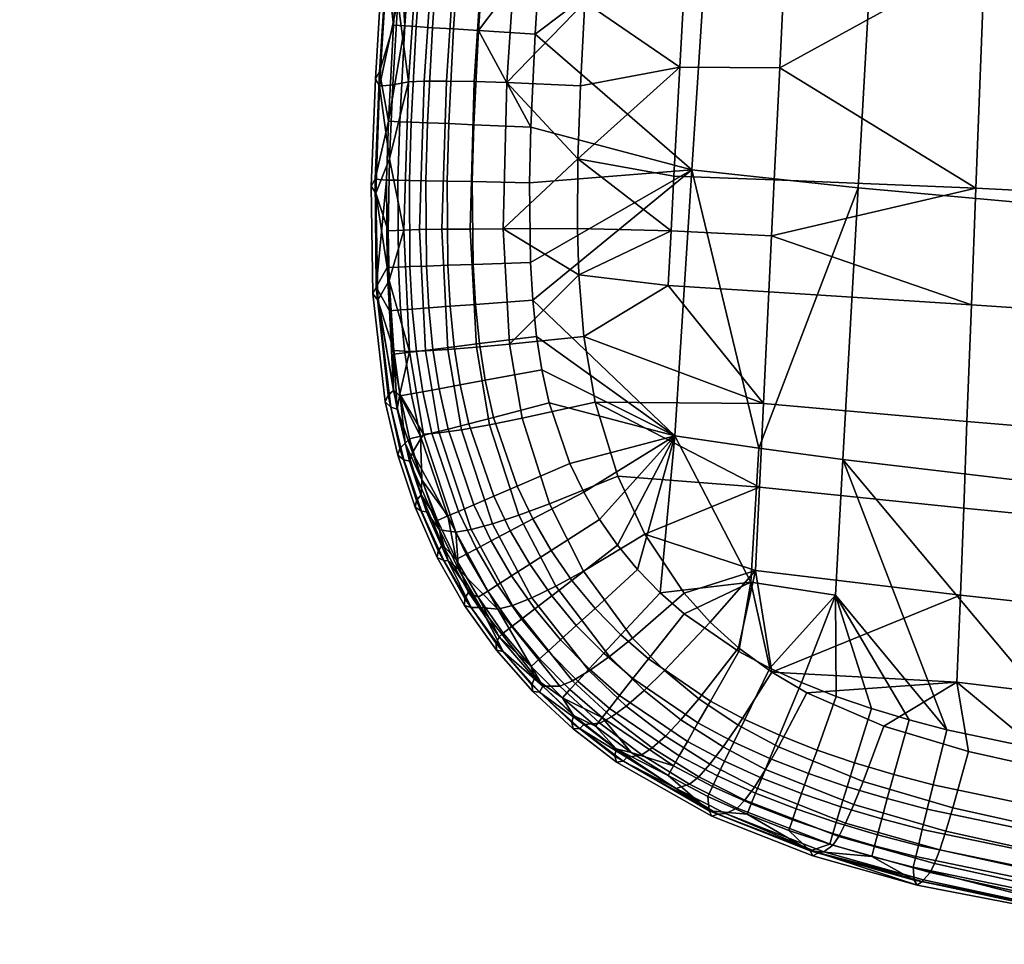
# Model space of a CAD drawing. Header units: millimetres. Extents: x -345 to 345, y -358 to 320.
# Tile 1 of 256: x -295 to -173, y -312 to -198. Entities that reach past the tile are written whole.
import ezdxf

# ---------------------------------------------------------------- set-up
doc = ezdxf.new("R2010")
doc.units = ezdxf.units.MM
doc.header["$MEASUREMENT"] = 0
doc.layers.add('kolecka', color=250, linetype='Continuous')
doc.layers.add('sedak', color=12, linetype='Continuous')

msp = doc.modelspace()

# ---------------------------------------------------------------- meshes
at = {"layer": 'kolecka'}
mesh = msp.add_polyface(dxfattribs=at)
corners = [(-294.55, -100.15, 7.43), (-294.55, -104.42, 10.91), (-294.77, -105.2, 10.13), (-294.77, -100.76, 6.51), (-294.55, -95.27, 4.9), (-294.77, -95.67, 3.87), (-294.55, -90.39, 3.48), (-294.77, -90.6, 2.39), (-294.55, -85.33, 3), (-294.77, -85.33, 1.9), (-294.55, -111.81, 24.73), (-294.55, -110.28, 19.67), (-294.55, -107.78, 15), (-294.55, -112.33, 30), (-294.55, -111.85, 35.06), (-294.55, -90.6, 56.48), (-294.55, -70.33, 7.55), (-294.55, -107.9, 44.82), (-294.55, -110.43, 39.94), (-294.55, -100.33, 52.45), (-294.55, -104.42, 49.09), (-294.55, -95.66, 54.95), (-294.55, -85.33, 57), (-294.55, -80.27, 56.52), (-294.55, -80.06, 3.52), (-294.55, -75, 5.05), (-294.55, -66.24, 10.91), (-294.55, -62.76, 15.18), (-294.55, -70.51, 52.57), (-294.55, -62.88, 45), (-294.55, -66.24, 49.09), (-294.55, -75.39, 55.1), (-25, -302.5, 7.55), (-24.79, -301.89, 6.63), (-24.79, -306.74, 4.03), (-25, -307.17, 5.05), (-25, -298.41, 10.91), (-24.79, -297.63, 10.13), (-25, -294.93, 15.18), (-24.79, -294.01, 14.57), (-25, -292.39, 20.06), (-24.79, -291.37, 19.65), (-25, -290.98, 24.94), (-24.79, -289.89, 24.73), (-25, -290.5, 30), (-24.79, -289.39, 30), (-25, -291.02, 35.27), (-24.79, -289.94, 35.48), (-25, -302.68, 52.57), (-25, -298.41, 49.09), (-25, -295.05, 45), (-25, -312.44, 56.52), (-25, -292.55, 40.33)]
mesh.append_faces([[corners[k] for k in face] for face in [(0, 1, 2, 3), (4, 0, 3, 5), (6, 4, 5, 7), (8, 6, 7, 9), (10, 11, 12, 12), (13, 10, 14, 14), (0, 10, 12, 12), (0, 4, 6, 6), (14, 10, 0, 0), (0, 12, 1, 1), (15, 0, 16, 16), (17, 18, 14, 14), (17, 19, 20, 20), (19, 17, 14, 14), (15, 21, 19, 19), (0, 19, 14, 14), (0, 15, 19, 19), (22, 15, 23, 23), (6, 24, 0, 0), (16, 0, 24, 24), (24, 25, 16, 16), (16, 23, 15, 15), (26, 27, 16, 16), (28, 29, 30, 30), (28, 31, 23, 23), (16, 28, 23, 23), (16, 29, 28, 28), (8, 24, 6, 6), (32, 33, 34, 35), (36, 37, 33, 32), (38, 39, 37, 36), (40, 41, 39, 38), (42, 43, 41, 40), (44, 45, 43, 42), (46, 47, 45, 44), (32, 42, 38, 38), (38, 42, 40, 40), (36, 32, 38, 38), (32, 46, 42, 42), (48, 49, 50, 50), (32, 51, 48, 48), (32, 48, 50, 50), (46, 50, 52, 52), (32, 50, 46, 46), (46, 44, 42, 42)]])
at = {"layer": 'sedak'}
mesh = msp.add_polyface(dxfattribs=at)
corners = [(-129.24, -202.6, 377.34), (-129.24, -205, 377.4), (-133.2, -205, 376.65), (-133.21, -202.54, 376.59), (-125.61, -202.65, 378.67), (-125.61, -205.01, 378.72), (-129.18, -169.62, 376.92), (-133.17, -169.63, 376.15), (-125.54, -169.62, 378.27), (-122.25, -169.62, 380.23), (-122.31, -202.71, 380.58), (-119.29, -169.61, 382.77), (-119.36, -202.77, 383.07), (-116.68, -169.61, 385.92), (-116.74, -202.83, 386.13), (-129.2, -136.48, 376.85), (-133.18, -136.48, 376.09), (-125.56, -136.49, 378.21), (-122.27, -136.5, 380.17), (-119.31, -136.5, 382.73), (-116.7, -136.51, 385.88), (-137.51, -202.49, 376.42), (-137.5, -205, 376.48), (-137.5, -186.15, 376.14), (-137.5, -169.63, 375.99), (-137.5, -153.04, 375.93), (-112.5, -186.19, 394), (-112.5, -202.96, 394), (-112.5, -153.07, 394), (-149.89, -161.15, 482.85), (-150.81, -190.78, 484.7), (-125.79, -191.46, 483.83), (-125.02, -161.18, 481.94), (-174.57, -161.64, 484.02), (-175.68, -190.4, 485.82), (-199.69, -176.67, 486.17), (-173.46, -132.88, 482.22), (-198.36, -149.04, 484.44), (-189.42, -185.47, 378.62), (-148.87, -188.01, 376.53), (-150.33, -222.8, 377.33), (-191.31, -219.08, 379.02), (-187.52, -151.84, 378.5), (-147.41, -153.21, 376.27), (-137.5, -136.47, 375.93)]
mesh.append_faces([[corners[k] for k in face] for face in [(0, 1, 2, 3), (4, 5, 1, 0), (6, 0, 3, 7), (8, 4, 0, 6), (9, 10, 4, 8), (11, 12, 10, 9), (13, 14, 12, 11), (15, 6, 7, 16), (17, 8, 6, 15), (18, 9, 8, 17), (19, 11, 9, 18), (20, 13, 11, 19), (21, 3, 2, 22), (3, 21, 23, 23), (7, 23, 24, 24), (7, 24, 25, 25), (7, 25, 16, 16), (7, 3, 23, 23), (26, 27, 14, 14), (13, 20, 28, 28), (13, 26, 14, 14), (29, 30, 31, 32), (33, 34, 30, 29), (33, 35, 34, 34), (36, 37, 33, 33), (38, 39, 40, 41), (42, 43, 39, 38), (39, 21, 22, 22), (23, 21, 39, 39), (23, 39, 24, 24), (43, 25, 24, 24), (43, 44, 25, 25), (39, 43, 24, 24), (22, 40, 39, 39)]])
mesh = msp.add_polyface(dxfattribs=at)
corners = [(-246.78, -206.04, 474.99), (-248.73, -206.4, 466.05), (-249.13, -215.52, 466.39), (-245.84, -199.21, 389.89), (-247.25, -199.12, 392.98), (-245.78, -177.73, 392.97), (-244.38, -177.84, 389.89), (-246.46, -210.99, 389.87), (-247.88, -210.94, 392.97), (-246.68, -218.19, 389.84), (-248.11, -218.17, 392.95), (-244.65, -218.22, 387.22), (-244.44, -211.08, 387.25), (-248.64, -199.04, 400), (-247.92, -188.29, 399.99), (-247.16, -177.63, 399.97), (-249.27, -210.89, 400), (-249.5, -218.15, 400), (-250.89, -205.65, 432.54), (-250.37, -204.8, 415.71), (-250.91, -218.05, 415.96), (-251.4, -218.88, 432.91), (-250.36, -206.57, 449.37), (-250.84, -219.74, 449.86), (-250.07, -192.48, 432.17), (-249.53, -191.59, 415.46), (-249.55, -193.44, 448.88), (-249.13, -179.34, 431.8), (-248.59, -178.41, 415.21), (-248.61, -180.34, 448.39), (-248.1, -196.03, 465.5), (-247.09, -181.4, 464.62), (-245.12, -180.99, 473.53), (-246.13, -168.32, 463.83)]
mesh.append_faces([[corners[k] for k in face] for face in [(0, 1, 2, 2), (3, 4, 5, 6), (7, 8, 4, 3), (9, 10, 8, 7), (11, 9, 7, 12), (13, 14, 4, 4), (14, 15, 5, 5), (4, 16, 13, 13), (17, 16, 8, 10), (4, 14, 5, 5), (16, 4, 8, 8), (18, 19, 20, 21), (22, 18, 21, 23), (24, 25, 19, 18), (26, 24, 18, 22), (27, 28, 25, 24), (29, 27, 24, 26), (16, 19, 13, 13), (17, 20, 16, 16), (15, 14, 25, 25), (13, 25, 14, 14), (16, 20, 19, 19), (15, 25, 28, 28), (25, 13, 19, 19), (26, 22, 30, 30), (29, 26, 31, 31), (22, 23, 2, 2), (30, 31, 26, 26), (22, 1, 30, 30), (1, 22, 2, 2), (0, 30, 1, 1), (32, 31, 30, 30), (32, 33, 31, 31), (0, 32, 30, 30)]])
mesh = msp.add_polyface(dxfattribs=at)
corners = [(-234.66, -206.1, 486.34), (-225.92, -215.53, 488.16), (-225.6, -206.51, 487.76), (-201.01, -204.29, 487.85), (-175.68, -190.4, 485.82), (-200.35, -190.48, 487.03), (-199.69, -176.67, 486.17), (-212.59, -190.71, 487.24), (-213.32, -204.19, 488.04), (-214.05, -217.67, 488.61), (-201.68, -218.11, 488.43), (-211.86, -177.24, 486.4), (-225.03, -196.21, 487.17), (-224.03, -181.71, 486.27), (-223.07, -168.71, 485.47), (-209.72, -183.95, 380.3), (-189.42, -185.47, 378.62), (-191.31, -219.08, 379.02), (-211.83, -216.86, 380.49), (-231.71, -211.6, 382.48), (-231.16, -200.13, 382.49), (-230.5, -189.51, 382.49), (-229.77, -178.91, 382.49), (-243.83, -199.34, 387.28), (-245.84, -199.21, 389.89), (-244.38, -177.84, 389.89), (-242.38, -177.99, 387.29), (-241.24, -199.5, 385.26), (-239.8, -178.17, 385.27), (-238.16, -199.69, 383.85), (-236.74, -178.4, 383.86), (-244.44, -211.08, 387.25), (-246.46, -210.99, 389.87), (-241.83, -211.18, 385.23), (-238.74, -211.31, 383.82), (-243.19, -180.89, 477.41), (-245.12, -180.99, 473.53), (-246.78, -206.04, 474.99), (-244.85, -205.94, 478.89), (-240.48, -180.88, 480.66), (-242.13, -205.92, 482.16), (-237.06, -180.97, 483.15), (-238.69, -205.98, 484.65), (-233.04, -181.15, 484.84)]
mesh.append_faces([[corners[k] for k in face] for face in [(0, 1, 2, 2), (3, 4, 5, 5), (4, 6, 5, 5), (7, 8, 3, 5), (8, 9, 10, 3), (11, 7, 5, 6), (8, 7, 12, 12), (13, 7, 11, 11), (1, 9, 8, 8), (11, 14, 13, 13), (12, 2, 8, 8), (7, 13, 12, 12), (1, 8, 2, 2), (15, 16, 17, 18), (19, 20, 18, 18), (15, 18, 20, 20), (21, 15, 20, 20), (15, 21, 22, 22), (23, 24, 25, 26), (27, 23, 26, 28), (29, 27, 28, 30), (31, 32, 24, 23), (33, 31, 23, 27), (34, 33, 27, 29), (30, 22, 21, 29), (19, 34, 29, 29), (29, 20, 19, 19), (20, 29, 21, 21), (35, 36, 37, 38), (39, 35, 38, 40), (41, 39, 40, 42), (43, 41, 42, 0), (0, 12, 13, 43), (12, 0, 2, 2)]])
mesh = msp.add_polyface(dxfattribs=at)
corners = [(-125.57, -221.17, 377.81), (-122.59, -225.09, 377.9), (-125.47, -227.97, 377.24), (-129.05, -223.26, 377.11), (-127.67, -216.37, 377.68), (-131.47, -217.66, 376.97), (-124.2, -215.1, 378.97), (-122.4, -219.18, 379.07), (-128.87, -210.89, 377.54), (-132.8, -211.48, 376.81), (-125.28, -210.29, 378.85), (-129.24, -205, 377.4), (-133.2, -205, 376.65), (-125.61, -205.01, 378.72), (-137.5, -205, 376.48), (-137.07, -212.05, 376.65), (-135.62, -218.97, 376.82), (-132.85, -225.46, 377), (-128.58, -231.07, 377.15), (-152.67, -250.04, 485.77), (-153.02, -261.09, 484.68), (-127.62, -263.3, 483.91), (-127.33, -252.02, 484.97), (-152.21, -235.23, 486.37), (-126.94, -236.88, 485.55), (-151.74, -220.41, 486.22), (-126.56, -221.74, 485.39), (-150.81, -190.78, 484.7), (-125.79, -191.46, 483.83), (-177.9, -247.92, 486.77), (-178.31, -258.64, 485.67), (-177.34, -233.54, 487.4), (-176.79, -219.16, 487.29), (-175.68, -190.4, 485.82), (-203.01, -245.73, 487.87), (-203.5, -256.03, 486.75), (-202.34, -231.92, 488.52), (-202.01, -225.01, 488.55), (-201.01, -204.29, 487.85), (-191.31, -219.08, 379.02), (-150.33, -222.8, 377.33), (-151.79, -257.53, 379.1), (-193.2, -252.63, 380.09), (-126.44, -259.93, 378.84), (-122.96, -235.34, 377.26)]
mesh.append_faces([[corners[k] for k in face] for face in [(0, 1, 2, 3), (4, 0, 3, 5), (6, 7, 0, 4), (8, 4, 5, 9), (10, 6, 4, 8), (11, 8, 9, 12), (13, 10, 8, 11), (14, 12, 9, 15), (15, 9, 5, 16), (2, 17, 3, 3), (5, 3, 17, 17), (2, 18, 17, 17), (16, 5, 17, 17), (19, 20, 21, 22), (23, 19, 22, 24), (25, 23, 24, 26), (27, 25, 26, 28), (29, 30, 20, 19), (31, 29, 19, 23), (32, 31, 23, 25), (33, 32, 25, 27), (34, 35, 30, 29), (36, 34, 29, 31), (32, 37, 31, 31), (33, 38, 32, 32), (39, 40, 41, 42), (43, 18, 44, 44), (18, 41, 17, 17), (41, 18, 43, 43), (15, 16, 40, 40), (16, 17, 40, 40), (40, 14, 15, 15), (17, 41, 40, 40)]])
mesh = msp.add_polyface(dxfattribs=at)
corners = [(-234.33, -238.38, 486.93), (-225.16, -237.44, 488.23), (-225.78, -229.84, 488.39), (-225.97, -224.13, 488.37), (-235.11, -224.16, 487.02), (-225.92, -215.53, 488.16), (-234.66, -206.1, 486.34), (-202.01, -225.01, 488.55), (-176.79, -219.16, 487.29), (-201.68, -218.11, 488.43), (-177.34, -233.54, 487.4), (-202.34, -231.92, 488.52), (-201.01, -204.29, 487.85), (-214.05, -217.67, 488.61), (-214.41, -224.41, 488.73), (-214.78, -231.14, 488.7), (-203.01, -245.73, 487.87), (-191.31, -219.08, 379.02), (-203.57, -251.21, 380.59), (-211.83, -216.86, 380.49), (-213.95, -249.71, 381.22), (-231.48, -232.96, 382.44), (-231.76, -228.3, 382.45), (-231.88, -218.47, 382.47), (-231.71, -211.6, 382.48), (-238.93, -218.33, 383.8), (-242.03, -218.27, 385.2), (-241.83, -211.18, 385.23), (-238.74, -211.31, 383.82), (-238.83, -228.55, 383.76), (-241.95, -228.65, 385.16), (-238.55, -233.49, 383.75), (-241.66, -233.72, 385.14), (-238.05, -238.32, 383.74), (-241.16, -238.7, 385.14), (-231.02, -237.44, 382.44), (-239.2, -224.18, 485.33), (-242.68, -224.22, 482.81), (-241.95, -239.05, 482.7), (-238.43, -238.76, 485.24), (-238.69, -205.98, 484.65), (-242.13, -205.92, 482.16)]
mesh.append_faces([[corners[k] for k in face] for face in [(0, 1, 2, 2), (2, 3, 4, 4), (3, 5, 4, 4), (6, 4, 5, 5), (0, 2, 4, 4), (7, 8, 9, 9), (10, 7, 11, 11), (8, 12, 9, 9), (13, 14, 7, 9), (14, 15, 11, 7), (16, 11, 15, 15), (15, 14, 2, 2), (14, 13, 5, 5), (16, 15, 1, 1), (1, 15, 2, 2), (3, 2, 14, 14), (14, 5, 3, 3), (17, 18, 19, 19), (19, 20, 21, 21), (22, 19, 21, 21), (22, 23, 19, 19), (23, 24, 19, 19), (25, 26, 27, 28), (29, 30, 26, 25), (31, 32, 30, 29), (33, 34, 32, 31), (25, 28, 24, 23), (22, 21, 31, 29), (23, 22, 29, 25), (33, 31, 21, 35), (36, 37, 38, 39), (4, 36, 39, 0), (40, 41, 37, 36), (6, 40, 36, 4)]])
mesh = msp.add_polyface(dxfattribs=at)
corners = [(-249.13, -215.52, 466.39), (-249.3, -224.42, 466.53), (-247.38, -224.31, 475.56), (-249.19, -230.54, 466.5), (-248.6, -239.17, 466.28), (-246.68, -239.3, 475.38), (-246.78, -206.04, 474.99), (-242.03, -218.27, 385.2), (-244.65, -218.22, 387.22), (-244.44, -211.08, 387.25), (-241.83, -211.18, 385.23), (-246.62, -228.82, 389.81), (-248.05, -228.87, 392.92), (-248.11, -218.17, 392.95), (-246.68, -218.19, 389.84), (-244.58, -228.75, 387.19), (-241.95, -228.65, 385.16), (-246.34, -234.06, 389.8), (-247.77, -234.17, 392.92), (-244.29, -233.91, 387.17), (-241.66, -233.72, 385.14), (-245.82, -239.28, 389.8), (-247.25, -239.46, 392.92), (-243.78, -239.03, 387.17), (-241.16, -238.7, 385.14), (-248.63, -239.62, 400), (-249.16, -234.27, 399.99), (-249.44, -228.92, 399.99), (-249.5, -218.15, 400), (-251.21, -232.19, 433.28), (-250.77, -231.37, 416.21), (-249.32, -244.68, 416.45), (-249.66, -245.52, 433.65), (-251.4, -218.88, 432.91), (-250.91, -218.05, 415.96), (-250.84, -219.74, 449.86), (-250.59, -232.96, 450.36), (-248.64, -244.1, 406.34), (-245.43, -224.26, 479.51), (-244.72, -239.23, 479.37), (-242.68, -224.22, 482.81), (-241.95, -239.05, 482.7), (-244.85, -205.94, 478.89), (-242.13, -205.92, 482.16)]
mesh.append_faces([[corners[k] for k in face] for face in [(0, 1, 2, 2), (3, 4, 5, 5), (2, 1, 3, 3), (2, 3, 5, 5), (6, 0, 2, 2), (7, 8, 9, 10), (11, 12, 13, 14), (15, 11, 14, 8), (16, 15, 8, 7), (17, 18, 12, 11), (19, 17, 11, 15), (20, 19, 15, 16), (21, 22, 18, 17), (23, 21, 17, 19), (24, 23, 19, 20), (25, 26, 18, 22), (26, 27, 12, 18), (27, 28, 13, 12), (29, 30, 31, 32), (33, 34, 30, 29), (35, 33, 29, 36), (27, 30, 28, 28), (30, 27, 26, 26), (37, 31, 30, 30), (35, 36, 3, 3), (34, 28, 30, 30), (35, 3, 1, 1), (1, 0, 35, 35), (36, 4, 3, 3), (38, 2, 5, 39), (40, 38, 39, 41), (42, 6, 2, 38), (43, 42, 38, 40)]])
mesh = msp.add_polyface(dxfattribs=at)
corners = [(-223.77, -245.55, 487.8), (-203.5, -256.03, 486.75), (-203.01, -245.73, 487.87), (-217.65, -261.85, 485.78), (-204, -266.33, 484.95), (-209.58, -272.7, 483.4), (-206.09, -275.87, 482.54), (-212.79, -269.11, 484.29), (-220.98, -254.69, 486.88), (-225.16, -237.44, 488.23), (-204.57, -267.77, 381.62), (-213.95, -249.71, 381.22), (-203.57, -251.21, 380.59), (-193.2, -252.63, 380.09), (-194.14, -269.36, 381.21), (-191.31, -219.08, 379.02), (-211.83, -216.86, 380.49), (-218.54, -266.21, 382.46), (-215.77, -269.06, 382.46), (-221.01, -263.21, 382.46), (-212.79, -271.66, 382.45), (-223.23, -260.02, 382.45), (-225.19, -256.64, 382.45), (-226.88, -253.11, 382.45), (-229.44, -245.64, 382.45), (-230.36, -241.56, 382.44), (-231.02, -237.44, 382.44), (-231.48, -232.96, 382.44), (-226.1, -273.09, 385.16), (-228.06, -274.87, 387.2), (-231.23, -271.06, 387.19), (-229.13, -269.44, 385.15), (-223.79, -270.99, 383.76), (-226.65, -267.54, 383.75), (-229.22, -263.86, 383.75), (-231.48, -259.96, 383.74), (-220.6, -274.24, 383.77), (-225.23, -266.38, 484.01), (-228.64, -268.24, 482.22), (-222.01, -276.93, 480.26), (-219.15, -274.65, 482.13), (-229.4, -258.1, 485.38), (-232.77, -247.52, 486.47), (-234.33, -238.38, 486.93)]
mesh.append_faces([[corners[k] for k in face] for face in [(0, 1, 2, 2), (1, 3, 4, 4), (5, 6, 4, 4), (4, 3, 7, 7), (1, 0, 8, 8), (8, 3, 1, 1), (0, 2, 9, 9), (4, 7, 5, 5), (10, 11, 12, 12), (12, 13, 14, 10), (12, 15, 13, 13), (16, 12, 11, 11), (17, 11, 18, 18), (19, 11, 17, 17), (10, 20, 18, 18), (11, 21, 22, 22), (22, 23, 11, 11), (21, 11, 19, 19), (23, 24, 11, 11), (25, 11, 24, 24), (25, 26, 11, 11), (10, 18, 11, 11), (27, 11, 26, 26), (28, 29, 30, 31), (32, 28, 31, 33), (34, 35, 22, 21), (36, 32, 17, 18), (32, 33, 19, 17), (21, 19, 33, 34), (37, 38, 39, 40), (37, 40, 7, 3), (41, 37, 3, 8), (8, 0, 42, 41), (43, 42, 0, 9)]])
mesh = msp.add_polyface(dxfattribs=at)
corners = [(-247.86, -244.54, 466.04), (-246.3, -251.76, 465.62), (-244.97, -249.48, 474.87), (-248.6, -239.17, 466.28), (-246.68, -239.3, 475.38), (-245.05, -244.26, 389.8), (-246.47, -244.52, 392.92), (-247.25, -239.46, 392.92), (-245.82, -239.28, 389.8), (-243.03, -243.89, 387.16), (-243.78, -239.03, 387.17), (-240.42, -243.41, 385.13), (-241.16, -238.7, 385.14), (-243.92, -249.38, 389.8), (-245.31, -249.74, 392.92), (-241.92, -248.86, 387.16), (-239.36, -248.2, 385.13), (-238.73, -258.21, 387.17), (-240.63, -259.03, 389.8), (-246.67, -250.08, 400.02), (-247.84, -244.77, 400.01), (-245.16, -255.13, 400.02), (-248.63, -239.62, 400), (-249.66, -245.52, 433.65), (-249.32, -244.68, 416.45), (-247.85, -251.25, 416.57), (-248.12, -252.1, 433.82), (-248.96, -246.17, 450.84), (-247.38, -252.66, 451.08), (-250.59, -232.96, 450.36), (-251.21, -232.19, 433.28), (-247.22, -250.62, 406.36), (-248.64, -244.1, 406.34), (-250.77, -231.37, 416.21), (-249.16, -234.27, 399.99), (-245.22, -256.99, 406.39), (-245.8, -257.67, 416.69), (-246.68, -252.83, 459.16), (-248.21, -246.42, 459.59), (-244.72, -239.23, 479.37), (-243.01, -249.32, 478.87), (-241.95, -239.05, 482.7), (-240.27, -248.94, 482.22)]
mesh.append_faces([[corners[k] for k in face] for face in [(0, 1, 2, 2), (3, 0, 4, 4), (4, 0, 2, 2), (5, 6, 7, 8), (9, 5, 8, 10), (11, 9, 10, 12), (13, 14, 6, 5), (15, 13, 5, 9), (16, 15, 9, 11), (17, 18, 13, 15), (19, 20, 14, 14), (21, 19, 14, 14), (7, 6, 20, 22), (6, 14, 20, 20), (23, 24, 25, 26), (27, 23, 26, 28), (29, 30, 23, 27), (20, 19, 31, 31), (21, 31, 19, 19), (32, 22, 20, 20), (33, 34, 32, 32), (32, 34, 22, 22), (31, 35, 36, 25), (25, 24, 32, 31), (32, 20, 31, 31), (21, 35, 31, 31), (27, 28, 37, 38), (27, 38, 29, 29), (1, 38, 37, 37), (3, 29, 38, 38), (0, 3, 38, 38), (38, 1, 0, 0), (39, 4, 2, 40), (41, 39, 40, 42)]])
mesh = msp.add_polyface(dxfattribs=at)
corners = [(-235.78, -271.09, 472.56), (-240.64, -266.17, 464.36), (-237.88, -270.88, 463.81), (-237.34, -242.85, 383.74), (-240.42, -243.41, 385.13), (-241.16, -238.7, 385.14), (-238.05, -238.32, 383.74), (-236.32, -247.42, 383.73), (-239.36, -248.2, 385.13), (-236.29, -257.16, 385.13), (-238.73, -258.21, 387.17), (-241.92, -248.86, 387.16), (-233.41, -255.92, 383.74), (-236.6, -262.67, 387.17), (-238.42, -263.63, 389.81), (-240.63, -259.03, 389.8), (-234.25, -261.43, 385.14), (-231.48, -259.96, 383.74), (-235.82, -268.09, 389.81), (-237.03, -268.87, 392.94), (-239.7, -264.31, 392.93), (-234.09, -266.98, 387.18), (-231.85, -265.55, 385.14), (-229.22, -263.86, 383.75), (-232.87, -272.31, 389.82), (-234.01, -273.18, 392.94), (-231.23, -271.06, 387.19), (-229.13, -269.44, 385.15), (-226.65, -267.54, 383.75), (-238.21, -269.62, 400.03), (-240.93, -264.96, 400.03), (-235.11, -274.03, 400.04), (-231.02, -237.44, 382.44), (-230.36, -241.56, 382.44), (-229.44, -245.64, 382.45), (-226.88, -253.11, 382.45), (-225.19, -256.64, 382.45), (-235.98, -275.32, 417), (-239.85, -269.78, 416.91), (-239.39, -269.01, 406.45), (-235.6, -274.51, 406.47), (-239.06, -270.89, 451.74), (-235.11, -276.32, 451.93), (-241.89, -265.12, 458.06), (-239.05, -261.26, 477.77), (-240.95, -261.57, 473.83), (-233.99, -270.63, 476.41), (-236.44, -260.57, 481.09), (-231.6, -269.68, 479.67), (-233.18, -259.5, 483.65), (-228.64, -268.24, 482.22), (-229.4, -258.1, 485.38), (-225.23, -266.38, 484.01), (-236.81, -248.33, 484.77), (-240.27, -248.94, 482.22), (-232.77, -247.52, 486.47), (-238.43, -238.76, 485.24), (-241.95, -239.05, 482.7), (-234.33, -238.38, 486.93)]
mesh.append_faces([[corners[k] for k in face] for face in [(0, 1, 2, 2), (3, 4, 5, 6), (7, 8, 4, 3), (9, 10, 11, 8), (12, 9, 8, 7), (13, 14, 15, 10), (16, 13, 10, 9), (17, 16, 9, 12), (18, 19, 20, 14), (21, 18, 14, 13), (22, 21, 13, 16), (23, 22, 16, 17), (24, 25, 19, 18), (26, 24, 18, 21), (27, 26, 21, 22), (28, 27, 22, 23), (29, 30, 20, 19), (31, 29, 19, 25), (32, 33, 3, 6), (34, 35, 12, 7), (17, 12, 35, 36), (7, 3, 33, 34), (37, 38, 39, 40), (39, 29, 40, 40), (41, 42, 2, 2), (43, 41, 2, 2), (44, 45, 0, 46), (47, 44, 46, 48), (49, 47, 48, 50), (51, 49, 50, 52), (53, 54, 47, 49), (55, 53, 49, 51), (56, 57, 54, 53), (58, 56, 53, 55)]])
mesh = msp.add_polyface(dxfattribs=at)
corners = [(-242.99, -261.3, 464.86), (-240.95, -261.57, 473.83), (-246.3, -251.76, 465.62), (-240.64, -266.17, 464.36), (-244.97, -249.48, 474.87), (-235.78, -271.09, 472.56), (-240.63, -259.03, 389.8), (-241.95, -259.59, 392.93), (-245.31, -249.74, 392.92), (-243.92, -249.38, 389.8), (-238.42, -263.63, 389.81), (-239.7, -264.31, 392.93), (-243.24, -260.14, 400.03), (-245.16, -255.13, 400.02), (-240.93, -264.96, 400.03), (-243.25, -264.72, 434.16), (-243.13, -263.87, 416.8), (-239.85, -269.78, 416.91), (-239.89, -270.62, 434.32), (-242.43, -265.1, 451.53), (-239.06, -270.89, 451.74), (-245.99, -258.52, 434), (-245.8, -257.67, 416.69), (-245.21, -259, 451.31), (-248.12, -252.1, 433.82), (-247.85, -251.25, 416.57), (-247.38, -252.66, 451.08), (-242.61, -263.14, 406.42), (-245.22, -256.99, 406.39), (-238.21, -269.62, 400.03), (-239.39, -269.01, 406.45), (-241.89, -265.12, 458.06), (-244.58, -259.08, 458.64), (-246.68, -252.83, 459.16), (-237.88, -270.88, 463.81), (-243.01, -249.32, 478.87), (-239.05, -261.26, 477.77), (-240.27, -248.94, 482.22), (-236.44, -260.57, 481.09)]
mesh.append_faces([[corners[k] for k in face] for face in [(0, 1, 2, 2), (0, 3, 1, 1), (4, 2, 1, 1), (5, 1, 3, 3), (6, 7, 8, 9), (10, 11, 7, 6), (12, 13, 7, 7), (7, 14, 12, 12), (14, 7, 11, 11), (13, 8, 7, 7), (15, 16, 17, 18), (19, 15, 18, 20), (21, 22, 16, 15), (23, 21, 15, 19), (24, 25, 22, 21), (26, 24, 21, 23), (27, 12, 14, 14), (12, 28, 13, 13), (14, 29, 30, 30), (27, 14, 30, 30), (17, 16, 27, 30), (28, 27, 16, 22), (27, 28, 12, 12), (31, 32, 23, 19), (31, 19, 20, 20), (32, 33, 26, 23), (0, 32, 31, 31), (0, 33, 32, 32), (3, 0, 31, 31), (2, 33, 0, 0), (31, 34, 3, 3), (35, 4, 1, 36), (37, 35, 36, 38)]])
mesh = msp.add_polyface(dxfattribs=at)
corners = [(-178.72, -269.36, 483.88), (-179.14, -280.08, 481.27), (-153.71, -283.18, 480.32), (-153.37, -272.13, 482.91), (-178.31, -258.64, 485.67), (-153.02, -261.09, 484.68), (-203.5, -256.03, 486.75), (-204, -266.33, 484.95), (-165.57, -291.38, 477.66), (-153.29, -293.52, 477.03), (-177.7, -288.67, 478.5), (-197.64, -281.41, 480.87), (-188.14, -285.51, 479.54), (-201.97, -278.88, 481.66), (-180.4, -285.97, 382.35), (-185.05, -284.74, 382.35), (-194.14, -269.36, 381.21), (-189.67, -283.34, 382.37), (-162.04, -289.85, 382.36), (-193.2, -252.63, 380.09), (-151.79, -257.53, 379.1), (-188.94, -298.92, 389.78), (-189.31, -300.27, 392.88), (-194.46, -298.75, 392.89), (-194.05, -297.41, 389.79), (-188.41, -296.97, 387.17), (-193.46, -295.48, 387.18), (-187.73, -294.47, 385.15), (-192.68, -292.99, 385.15), (-186.91, -291.5, 383.74), (-191.77, -290.05, 383.74), (-183.42, -298.29, 387.17), (-183.89, -300.24, 389.78), (-182.8, -295.77, 385.15), (-182.07, -292.78, 383.73), (-163.77, -299.74, 385.19), (-164.22, -302.28, 387.21), (-163.24, -296.73, 383.77), (-154.86, -298.14, 383.79), (-155.34, -301.16, 385.21), (-153.78, -291.25, 382.38), (-179.65, -295.62, 475.42), (-180.51, -298.5, 473.37), (-167.77, -301.3, 472.47), (-167.1, -298.39, 474.53), (-191.86, -295.21, 474.51), (-192.87, -297.48, 472.03), (-181.27, -300.8, 470.89), (-190.71, -292.37, 476.54)]
mesh.append_faces([[corners[k] for k in face] for face in [(0, 1, 2, 3), (4, 0, 3, 5), (6, 7, 0, 4), (2, 8, 9, 9), (8, 1, 10, 10), (1, 11, 12, 12), (0, 13, 1, 1), (8, 2, 1, 1), (12, 10, 1, 1), (7, 13, 0, 0), (14, 15, 16, 16), (15, 17, 16, 16), (18, 14, 19, 19), (16, 19, 14, 14), (18, 19, 20, 20), (21, 22, 23, 24), (25, 21, 24, 26), (27, 25, 26, 28), (29, 27, 28, 30), (31, 32, 21, 25), (33, 31, 25, 27), (34, 33, 27, 29), (35, 36, 31, 33), (37, 35, 33, 34), (38, 39, 35, 37), (29, 30, 17, 15), (14, 18, 37, 34), (34, 29, 15, 14), (38, 37, 18, 40), (41, 42, 43, 44), (45, 46, 47, 42), (48, 45, 42, 41), (8, 10, 41, 44), (10, 12, 48, 41)]])
mesh = msp.add_polyface(dxfattribs=at)
corners = [(-197.64, -281.41, 480.87), (-179.14, -280.08, 481.27), (-201.97, -278.88, 481.66), (-204, -266.33, 484.95), (-206.09, -275.87, 482.54), (-198.32, -280.15, 382.4), (-194.14, -269.36, 381.21), (-194.03, -281.85, 382.38), (-189.67, -283.34, 382.37), (-202.24, -278.35, 382.42), (-204.57, -267.77, 381.62), (-206.05, -276.3, 382.44), (-212.79, -271.66, 382.45), (-209.55, -282.42, 383.78), (-211.09, -285.12, 385.19), (-219.12, -279.65, 385.18), (-217.19, -277.21, 383.78), (-208.68, -291.67, 389.83), (-209.29, -292.95, 392.93), (-214.09, -290.41, 392.95), (-213.39, -289.17, 389.84), (-207.8, -289.84, 387.21), (-212.39, -287.4, 387.22), (-206.67, -287.48, 385.18), (-205.32, -284.69, 383.77), (-202.21, -289.51, 385.17), (-203.21, -291.93, 387.2), (-201.03, -286.65, 383.76), (-196.4, -288.47, 383.75), (-197.44, -291.38, 385.16), (-191.77, -290.05, 383.74), (-192.68, -292.99, 385.15), (-201.16, -288.09, 478.03), (-202.74, -290.86, 476.03), (-191.86, -295.21, 474.51), (-190.71, -292.37, 476.54), (-207.99, -288.09, 476.97), (-209.63, -290.23, 474.48), (-204.12, -293.06, 473.55), (-206.13, -285.4, 478.94), (-215.11, -286.77, 475.54), (-216.72, -288.21, 472.48), (-211, -291.76, 471.45), (-213.19, -284.73, 478.04), (-210.99, -282.14, 479.98), (-215.2, -278.66, 481.03), (-217.72, -281.12, 479.12), (-188.14, -285.51, 479.54), (-209.58, -272.7, 483.4), (-212.79, -269.11, 484.29), (-219.15, -274.65, 482.13)]
mesh.append_faces([[corners[k] for k in face] for face in [(0, 1, 2, 2), (3, 4, 2, 2), (5, 6, 7, 7), (6, 8, 7, 7), (9, 6, 5, 5), (10, 6, 9, 9), (11, 10, 9, 9), (12, 10, 11, 11), (13, 14, 15, 16), (17, 18, 19, 20), (21, 17, 20, 22), (23, 21, 22, 14), (24, 23, 14, 13), (25, 26, 21, 23), (27, 25, 23, 24), (28, 29, 25, 27), (30, 31, 29, 28), (12, 11, 13, 16), (27, 24, 9, 5), (28, 27, 5, 7), (7, 8, 30, 28), (24, 13, 11, 9), (32, 33, 34, 35), (36, 37, 38, 33), (39, 36, 33, 32), (40, 41, 42, 37), (43, 40, 37, 36), (44, 43, 36, 39), (45, 46, 43, 44), (0, 2, 39, 32), (32, 35, 47, 0), (2, 4, 44, 39), (45, 44, 4, 48), (48, 49, 50, 45)]])
mesh = msp.add_polyface(dxfattribs=at)
corners = [(-228.14, -280.57, 470.86), (-235.78, -271.09, 472.56), (-230.21, -280.58, 462.42), (-237.88, -270.88, 463.81), (-229.58, -276.26, 389.83), (-230.64, -277.22, 392.95), (-234.01, -273.18, 392.94), (-232.87, -272.31, 389.82), (-228.06, -274.87, 387.2), (-231.23, -271.06, 387.19), (-225.91, -279.97, 389.84), (-226.89, -281.02, 392.95), (-224.52, -278.47, 387.21), (-222.72, -276.53, 385.17), (-226.1, -273.09, 385.16), (-231.66, -278.16, 400.04), (-235.11, -274.03, 400.04), (-227.82, -282.04, 400.03), (-222.9, -284.45, 392.96), (-231.47, -281.24, 434.59), (-231.57, -280.43, 417.09), (-226.66, -285.07, 417.17), (-226.5, -285.85, 434.71), (-230.63, -281.31, 452.1), (-225.67, -285.83, 452.26), (-235.95, -276.14, 434.46), (-235.98, -275.32, 417), (-235.11, -276.32, 451.93), (-239.89, -270.62, 434.32), (-239.85, -269.78, 416.91), (-239.06, -270.89, 451.74), (-223.75, -285.54, 400.03), (-226.43, -284.21, 406.49), (-235.6, -274.51, 406.47), (-231.26, -279.59, 406.48), (-238.21, -269.62, 400.03), (-225.18, -285.31, 461.59), (-226.55, -279.93, 474.57), (-223.2, -285.14, 469.86), (-221.76, -284.39, 473.5), (-233.99, -270.63, 476.41), (-231.6, -269.68, 479.67), (-224.5, -278.71, 477.74), (-228.64, -268.24, 482.22), (-222.01, -276.93, 480.26)]
mesh.append_faces([[corners[k] for k in face] for face in [(0, 1, 2, 2), (3, 2, 1, 1), (4, 5, 6, 7), (8, 4, 7, 9), (10, 11, 5, 4), (12, 10, 4, 8), (13, 12, 8, 14), (15, 16, 6, 5), (5, 11, 17, 15), (11, 18, 17, 17), (19, 20, 21, 22), (23, 19, 22, 24), (25, 26, 20, 19), (27, 25, 19, 23), (28, 29, 26, 25), (30, 28, 25, 27), (31, 32, 17, 17), (33, 16, 15, 15), (17, 34, 15, 15), (35, 16, 33, 33), (21, 20, 34, 32), (33, 15, 34, 34), (20, 26, 33, 34), (34, 17, 32, 32), (36, 23, 24, 24), (36, 2, 23, 23), (3, 27, 2, 2), (23, 2, 27, 27), (37, 0, 38, 39), (40, 1, 0, 37), (41, 40, 37, 42), (43, 41, 42, 44), (38, 0, 2, 36)]])
mesh = msp.add_polyface(dxfattribs=at)
corners = [(-219.32, -288.78, 400.02), (-222.9, -284.45, 392.96), (-214.09, -290.41, 392.95), (-214.75, -291.62, 400), (-220.6, -274.24, 383.77), (-222.72, -276.53, 385.17), (-226.1, -273.09, 385.16), (-223.79, -270.99, 383.76), (-222.02, -283.33, 389.84), (-226.89, -281.02, 392.95), (-225.91, -279.97, 389.84), (-220.75, -281.72, 387.21), (-224.52, -278.47, 387.21), (-219.12, -279.65, 385.18), (-217.19, -277.21, 383.78), (-213.39, -289.17, 389.84), (-212.39, -287.4, 387.22), (-211.09, -285.12, 385.19), (-223.75, -285.54, 400.03), (-227.82, -282.04, 400.03), (-215.77, -269.06, 382.46), (-212.79, -271.66, 382.45), (-221.12, -289.96, 434.81), (-221.33, -289.21, 417.24), (-209.69, -295.96, 417.34), (-209.39, -296.64, 434.97), (-220.31, -289.85, 452.39), (-208.65, -296.38, 452.6), (-226.5, -285.85, 434.71), (-226.66, -285.07, 417.17), (-225.67, -285.83, 452.26), (-221.17, -288.33, 406.49), (-226.43, -284.21, 406.49), (-219.85, -289.39, 460.79), (-213.77, -293.2, 459.96), (-225.18, -285.31, 461.59), (-216.72, -288.21, 472.48), (-218.02, -289.05, 468.91), (-212.12, -292.69, 467.95), (-211, -291.76, 471.45), (-221.76, -284.39, 473.5), (-223.2, -285.14, 469.86), (-219.93, -283.05, 476.61), (-215.11, -286.77, 475.54), (-217.72, -281.12, 479.12), (-213.19, -284.73, 478.04), (-224.5, -278.71, 477.74), (-226.55, -279.93, 474.57), (-222.01, -276.93, 480.26), (-219.15, -274.65, 482.13), (-215.2, -278.66, 481.03)]
mesh.append_faces([[corners[k] for k in face] for face in [(0, 1, 2, 2), (0, 2, 3, 3), (4, 5, 6, 7), (8, 1, 9, 10), (11, 8, 10, 12), (13, 11, 12, 5), (14, 13, 5, 4), (15, 2, 1, 8), (16, 15, 8, 11), (17, 16, 11, 13), (18, 19, 1, 1), (0, 18, 1, 1), (14, 4, 20, 21), (22, 23, 24, 25), (26, 22, 25, 27), (28, 29, 23, 22), (30, 28, 22, 26), (24, 23, 31, 31), (18, 0, 31, 31), (23, 29, 32, 31), (0, 3, 31, 31), (18, 31, 32, 32), (33, 30, 26, 26), (26, 34, 33, 33), (30, 33, 35, 35), (36, 37, 38, 39), (40, 41, 37, 36), (42, 40, 36, 43), (44, 42, 43, 45), (46, 47, 40, 42), (48, 46, 42, 44), (49, 48, 44, 50), (35, 33, 37, 41), (33, 34, 38, 37)]])
mesh = msp.add_polyface(dxfattribs=at)
corners = [(-203.98, -293.8, 389.82), (-204.51, -295.11, 392.92), (-209.29, -292.95, 392.93), (-208.68, -291.67, 389.83), (-203.21, -291.93, 387.2), (-207.8, -289.84, 387.21), (-198.98, -295.74, 389.8), (-199.44, -297.08, 392.9), (-198.31, -293.84, 387.19), (-197.44, -291.38, 385.16), (-202.21, -289.51, 385.17), (-194.05, -297.41, 389.79), (-194.46, -298.75, 392.89), (-193.46, -295.48, 387.18), (-192.68, -292.99, 385.15), (-209.86, -294.2, 399.98), (-214.75, -291.62, 400), (-214.09, -290.41, 392.95), (-205, -296.39, 399.96), (-194.84, -300.07, 399.91), (-199.87, -298.38, 399.94), (-184.06, -305.13, 435.15), (-196.22, -301.16, 452.75), (-196.9, -301.52, 435.08), (-209.39, -296.64, 434.97), (-209.69, -295.96, 417.34), (-197.25, -300.89, 417.41), (-208.65, -296.38, 452.6), (-221.17, -288.33, 406.49), (-189.65, -301.6, 399.9), (-207.71, -296.28, 459.2), (-213.77, -293.2, 459.96), (-220.31, -289.85, 452.39), (-183.28, -304.48, 456.81), (-195.55, -301.01, 457.88), (-205.3, -294.65, 470.56), (-206.26, -295.64, 467.09), (-194.44, -300.2, 465.66), (-193.73, -299.14, 469.07), (-204.12, -293.06, 473.55), (-192.87, -297.48, 472.03), (-202.74, -290.86, 476.03), (-191.86, -295.21, 474.51), (-211, -291.76, 471.45), (-212.12, -292.69, 467.95), (-209.63, -290.23, 474.48)]
mesh.append_faces([[corners[k] for k in face] for face in [(0, 1, 2, 3), (4, 0, 3, 5), (6, 7, 1, 0), (8, 6, 0, 4), (9, 8, 4, 10), (11, 12, 7, 6), (13, 11, 6, 8), (14, 13, 8, 9), (15, 16, 17, 2), (18, 15, 2, 1), (19, 20, 7, 12), (1, 7, 20, 18), (21, 22, 23, 23), (24, 25, 26, 23), (27, 24, 23, 22), (20, 19, 26, 26), (15, 18, 25, 25), (26, 18, 20, 20), (16, 15, 25, 25), (25, 18, 26, 26), (28, 16, 25, 25), (19, 29, 26, 26), (30, 27, 22, 22), (31, 32, 27, 27), (22, 33, 34, 34), (22, 34, 30, 30), (31, 27, 30, 30), (35, 36, 37, 38), (39, 35, 38, 40), (41, 39, 40, 42), (43, 44, 36, 35), (45, 43, 35, 39), (37, 36, 30, 34), (31, 30, 36, 44)]])
mesh = msp.add_polyface(dxfattribs=at)
corners = [(-183.89, -300.24, 389.78), (-184.22, -301.6, 392.87), (-189.31, -300.27, 392.88), (-188.94, -298.92, 389.78), (-164.57, -304.25, 389.81), (-164.82, -305.62, 392.89), (-164.22, -302.28, 387.21), (-183.42, -298.29, 387.17), (-156.06, -305.67, 389.84), (-156.28, -307.04, 392.92), (-155.75, -303.7, 387.24), (-155.34, -301.16, 385.21), (-163.77, -299.74, 385.19), (-184.53, -302.93, 399.88), (-189.65, -301.6, 399.9), (-194.46, -298.75, 392.89), (-194.84, -300.07, 399.91), (-165.06, -306.96, 399.89), (-156.5, -308.37, 399.91), (-184.06, -305.13, 435.15), (-184.42, -304.53, 417.46), (-158.36, -309.63, 417.51), (-158.02, -310.18, 435.24), (-196.9, -301.52, 435.08), (-197.25, -300.89, 417.41), (-183.45, -304.71, 452.85), (-183.28, -304.48, 456.81), (-169.9, -307.38, 455.91), (-196.22, -301.16, 452.75), (-156.89, -309.66, 455.21), (-168.87, -305.34, 467.03), (-169.28, -306.45, 463.63), (-143.69, -310.63, 462.41), (-143.4, -309.5, 465.83), (-181.92, -302.49, 467.94), (-182.45, -303.58, 464.55), (-181.27, -300.8, 470.89), (-168.37, -303.63, 469.98), (-180.51, -298.5, 473.37), (-167.77, -301.3, 472.47), (-193.73, -299.14, 469.07), (-194.44, -300.2, 465.66), (-192.87, -297.48, 472.03), (-195.55, -301.01, 457.88)]
mesh.append_faces([[corners[k] for k in face] for face in [(0, 1, 2, 3), (4, 5, 1, 0), (6, 4, 0, 7), (8, 9, 5, 4), (10, 8, 4, 6), (11, 10, 6, 12), (13, 14, 2, 1), (15, 2, 14, 16), (1, 5, 17, 13), (5, 9, 18, 17), (19, 20, 21, 22), (23, 24, 20, 19), (17, 21, 13, 13), (17, 18, 21, 21), (14, 13, 20, 20), (20, 24, 14, 14), (13, 21, 20, 20), (19, 22, 25, 25), (26, 25, 27, 27), (25, 28, 19, 19), (27, 22, 29, 29), (22, 27, 25, 25), (25, 26, 28, 28), (30, 31, 32, 33), (34, 35, 31, 30), (36, 34, 30, 37), (38, 36, 37, 39), (40, 41, 35, 34), (42, 40, 34, 36), (26, 27, 31, 35), (35, 41, 43, 26), (27, 32, 31, 31), (29, 32, 27, 27)]])

doc.saveas('drawing.dxf')
